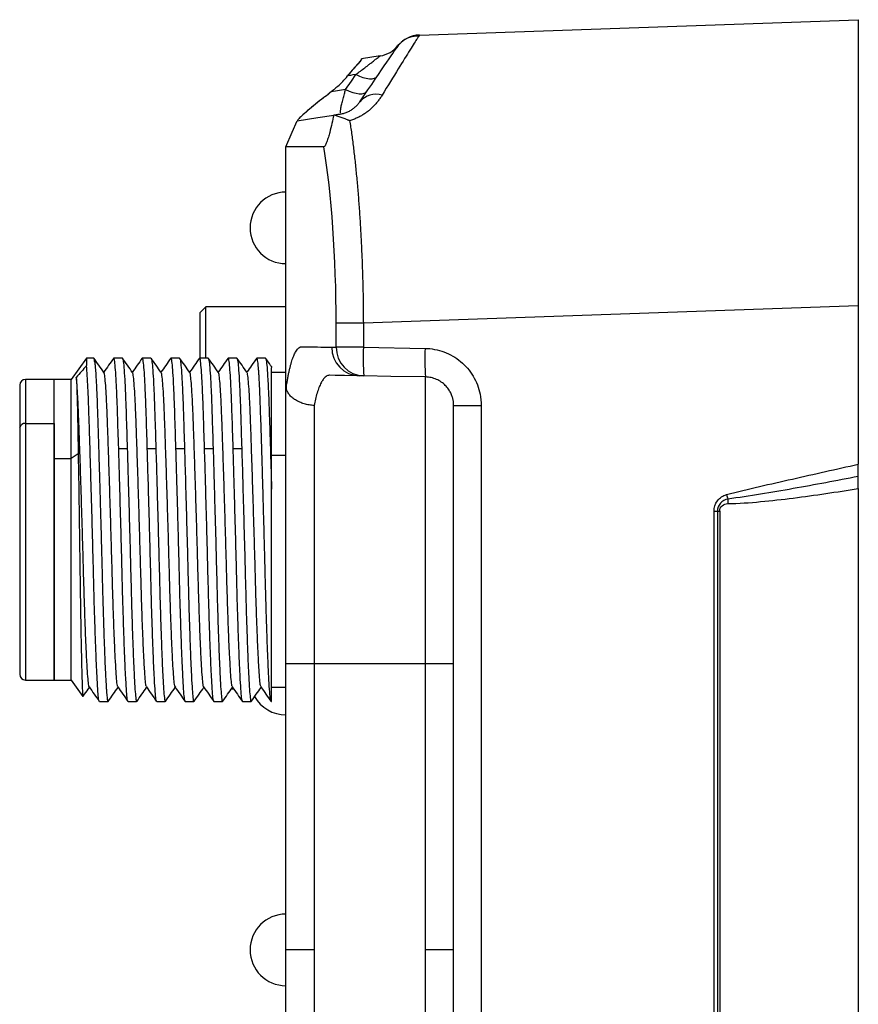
# Model space of a CAD drawing. Header units: millimetres. Extents: x 0 to 1380, y 0 to 297.
# Tile 29 of 60: x 554 to 584, y 161 to 195. Entities that reach past the tile are written whole.
import ezdxf

# ---------------------------------------------------------------- set-up
doc = ezdxf.new("R2010")
doc.units = ezdxf.units.MM

msp = doc.modelspace()

# ---------------------------------------------------------------- linework, layer by layer
at = {"color": 7, "linetype": 'Continuous', "lineweight": 25}
for p, q in [((568.28, 194.606), (583.612, 195.142)), ((583.612, 195.142), (583.612, 185.148)), ((568.28, 194.606), (568.235, 194.54)), ((567.497, 194.185), (567.528, 194.235)), ((566.251, 193.758), (566.255, 193.772)), ((566.251, 193.758), (566.255, 193.772)), ((566.907, 193.875), (566.255, 193.772)), ((564.01, 191.609), (564.012, 191.613)), ((564.021, 191.634), (564.022, 191.636)), ((563.612, 182.414), (563.612, 190.704)), ((560.812, 185.11), (560.612, 184.91)), ((560.812, 185.109), (560.612, 184.909)), ((560.812, 185.109), (560.612, 184.909)), ((563.612, 185.11), (560.812, 185.11)), ((563.612, 185.109), (560.812, 185.109)), ((563.612, 185.109), (560.812, 185.109)), ((560.812, 183.321), (560.812, 185.109)), ((583.612, 185.148), (566.318, 184.544)), ((583.612, 185.148), (583.612, 179.614)), ((560.612, 183.317), (560.612, 184.909)), ((565.367, 183.696), (565.367, 184.544)), ((566.318, 184.544), (565.367, 184.544)), ((566.318, 184.544), (566.318, 183.696)), ((566.318, 183.696), (565.367, 183.696)), ((566.318, 183.696), (568.473, 183.659)), ((556.646, 183.321), (556.11, 182.571)), ((556.897, 183.321), (556.646, 183.321)), ((556.646, 183.321), (556.646, 183.055)), ((557.897, 183.321), (557.597, 183.321)), ((558.897, 183.321), (558.597, 183.321)), ((559.897, 183.321), (559.597, 183.321)), ((560.897, 183.321), (560.597, 183.321)), ((561.897, 183.321), (561.597, 183.321)), ((562.897, 183.321), (562.597, 183.321)), ((557.246, 182.821), (557.241, 182.806)), ((561.247, 182.821), (561.241, 182.803)), ((563.612, 182.821), (563.11, 182.821)), ((554.31, 182.371), (554.31, 180.892)), ((555.51, 182.571), (554.51, 182.571)), ((556.11, 182.571), (555.51, 182.571)), ((555.51, 179.809), (555.51, 182.571)), ((555.51, 181.033), (555.51, 182.571)), ((556.11, 179.809), (556.11, 182.571)), ((569.473, 162.642), (569.473, 181.659)), ((569.473, 181.659), (570.439, 181.659)), ((570.439, 181.659), (570.439, 180.102)), ((554.51, 181.033), (555.51, 181.033)), ((555.51, 181.033), (555.51, 172.071)), ((554.31, 180.892), (554.31, 172.271)), ((556.354, 179.971), (556.11, 179.809)), ((557.769, 180.165), (558.068, 180.165)), ((558.769, 180.165), (559.068, 180.165)), ((559.769, 180.165), (560.068, 180.165)), ((560.769, 180.165), (561.068, 180.165)), ((561.769, 180.165), (562.068, 180.165)), ((570.439, 180.102), (570.439, 145.182)), ((555.51, 179.809), (556.11, 179.809)), ((555.51, 172.071), (555.51, 179.809)), ((556.11, 172.071), (556.11, 179.809)), ((563.11, 171.321), (563.11, 178.74)), ((583.612, 178.766), (583.612, 146.518)), ((578.57, 147.313), (578.57, 177.97)), ((578.691, 177.97), (578.768, 177.97)), ((578.691, 177.97), (578.691, 147.313)), ((578.768, 177.97), (578.768, 147.313)), ((564.595, 172.642), (563.612, 172.642)), ((563.612, 162.642), (563.612, 172.642)), ((566.113, 172.642), (564.595, 172.642)), ((564.595, 172.642), (564.595, 162.642)), ((568.491, 172.642), (566.113, 172.642)), ((569.473, 172.642), (568.491, 172.642)), ((568.491, 162.642), (568.491, 172.642)), ((554.51, 172.071), (555.51, 172.071)), ((555.51, 172.071), (556.11, 172.071)), ((556.11, 172.071), (556.52, 171.498)), ((559.753, 171.844), (559.743, 171.823)), ((561.707, 171.759), (561.787, 171.759)), ((563.11, 171.821), (563.612, 171.821)), ((557.097, 171.321), (557.397, 171.321)), ((558.097, 171.321), (558.397, 171.321)), ((559.097, 171.321), (559.397, 171.321)), ((560.097, 171.321), (560.397, 171.321)), ((561.097, 171.321), (561.397, 171.321)), ((562.097, 171.321), (562.397, 171.321)), ((563.097, 171.321), (563.11, 171.321)), ((564.595, 162.642), (563.612, 162.642)), ((563.612, 152.642), (563.612, 162.642)), ((564.595, 162.642), (564.595, 152.642)), ((568.491, 152.642), (568.491, 162.642)), ((569.473, 162.642), (568.491, 162.642)), ((569.473, 143.624), (569.473, 162.642))]:
    msp.add_line(p, q, dxfattribs=at)
at = {"color": 8, "linetype": 'Continuous', "lineweight": 25}
for p, q in [((565.331, 182.714), (565.14, 182.717)), ((554.51, 182.571), (554.51, 181.033)), ((554.51, 181.033), (554.51, 172.071)), ((563.11, 179.928), (563.612, 179.928))]:
    msp.add_line(p, q, dxfattribs=at)
at = {"color": 7, "linetype": 'Continuous', "lineweight": 25, "flags": 128}
for points in [[(565.699, 192.701), (565.899, 192.995), (566.057, 193.227)], [(565.872, 193.197), (565.813, 193.188), (565.766, 193.181)], [(566.057, 193.227), (565.953, 193.21), (565.872, 193.197)], [(565.699, 192.701), (565.418, 192.657), (565.197, 192.622)], [(565.699, 192.701), (565.827, 192.644), (565.95, 192.6), (566.065, 192.57), (566.17, 192.555), (566.263, 192.554), (566.341, 192.569), (566.402, 192.598), (566.445, 192.641)], [(563.612, 190.704), (563.835, 191.211), (564.01, 191.609)], [(564.01, 191.609), (564.723, 191.722), (565.283, 191.81)], [(564.938, 190.704), (564.195, 190.704), (563.612, 190.704)], [(565.211, 183.699), (565.299, 183.698), (565.367, 183.696)], [(566.179, 182.699), (565.66, 182.708), (565.331, 182.714)], [(566.335, 182.697), (566.248, 182.698), (566.179, 182.699)], [(568.491, 182.659), (567.284, 182.68), (566.335, 182.697)], [(568.491, 182.659), (568.491, 182.659)], [(578.57, 177.97), (578.586, 177.97), (578.601, 177.97), (578.616, 177.97), (578.631, 177.97), (578.646, 177.97), (578.661, 177.97), (578.676, 177.97), (578.691, 177.97)]]:
    msp.add_lwpolyline(points, dxfattribs=at)
at = {"color": 7, "linetype": 'Continuous', "lineweight": 25}
for centre, radius, start, end in [((568.314, 193.607), 1, 127.4728, 145.7087), ((568.306, 193.607), 1, 92, 141.0786), ((568.314, 193.607), 1, 92, 109.33), ((566.75, 194.863), 1, 279.0033, 321.0792), ((566.753, 191.812), 0.724, 72.4309, 140.4952), ((563.612, 187.868), 1.25, 90, 180), ((563.612, 187.868), 1.25, 90, 180), ((563.612, 187.868), 1.25, 180, 270), ((566.204, 183.691), 0.992, 179.5508, 268.5791), ((566.36, 183.689), 0.992, 179.551, 268.5789), ((573.498, 183.322), 7.19, 177.012, 184.9874), ((575.654, 183.284), 7.19, 177.012, 184.9874), ((554.51, 182.371), 0.2, 90, 180), ((554.485, 180.856), 0.179, 81.9501, 168.5781), ((592.575, 182.138), 14.033, 194.8143, 195.4751), ((588.131, 178.253), 9.08, 179.1129, 180.0987), ((554.51, 172.271), 0.2, 180, 270), ((563.612, 172.101), 1.25, 208.7399, 270), ((563.612, 162.642), 1.25, 90, 180), ((563.612, 162.642), 1.25, 180, 270)]:
    msp.add_arc(centre, radius, start, end, dxfattribs=at)
msp.add_ellipse((565.633, 194.47), major_axis=(0.815, 1.858), ratio=0.37951, start_param=3.806386, end_param=4.123412, dxfattribs=at)
at = {"color": 8, "linetype": 'Continuous', "lineweight": 25}
msp.add_open_spline([(568.235, 194.54), (568.225, 194.525), (568.192, 194.477), (567.959, 194.107), (567.561, 193.46), (567.171, 192.826), (566.972, 192.503)], degree=3, knots=[0, 0, 0, 0, 0.132647, 0.411445, 0.69969, 1, 1, 1, 1], dxfattribs=at)
at = {"color": 7, "linetype": 'Continuous', "lineweight": 25}
for points, knots in [([(568.254, 194.569), (568.145, 194.565), (567.928, 194.559), (567.735, 194.416), (567.639, 194.345)], [0, 0, 0, 0, 0.502551, 1, 1, 1, 1]), ([(566.251, 193.758), (566.246, 193.741), (566.222, 193.709), (566.155, 193.63), (566.113, 193.582), (565.975, 193.428), (565.869, 193.312), (565.766, 193.181)], [0, 0, 0, 0, 0.25, 0.25, 0.5, 0.5, 1, 1, 1, 1]), ([(566.251, 193.758), (566.241, 193.741), (566.217, 193.699), (566.068, 193.531), (565.899, 193.347), (565.786, 193.205), (565.766, 193.181)], [0, 0, 0, 0, 0.184174, 0.44737, 0.905208, 1, 1, 1, 1]), ([(566.057, 193.227), (566.097, 193.256), (566.19, 193.325), (566.334, 193.435), (566.468, 193.54), (566.59, 193.636), (566.697, 193.718), (566.793, 193.792), (566.861, 193.843), (566.9, 193.871), (566.905, 193.874), (566.907, 193.875)], [0, 0, 0, 0, 0.107321, 0.249406, 0.400324, 0.498614, 0.624464, 0.748626, 0.85076, 0.93408, 1, 1, 1, 1]), ([(566.057, 193.227), (566.138, 193.187), (566.222, 193.153), (566.383, 193.102), (566.461, 193.086), (566.597, 193.075), (566.656, 193.08), (566.749, 193.11), (566.782, 193.135), (566.804, 193.166)], [0, 0, 0, 0, 0.25, 0.25, 0.5, 0.5, 0.75, 0.75, 1, 1, 1, 1]), ([(565.426, 192.817), (565.384, 192.78), (565.307, 192.715), (565.231, 192.65), (565.197, 192.622)], [0, 0, 0, 0, 0.559985, 1, 1, 1, 1]), ([(565.519, 191.883), (565.519, 191.893), (565.518, 191.912), (565.521, 191.954), (565.526, 192.003), (565.535, 192.062), (565.547, 192.128), (565.569, 192.23), (565.605, 192.368), (565.652, 192.536), (565.684, 192.649), (565.699, 192.701)], [0, 0, 0, 0, 0.077757, 0.157848, 0.240022, 0.324251, 0.410652, 0.499447, 0.689912, 0.855684, 1, 1, 1, 1]), ([(564.941, 192.421), (564.838, 192.347), (564.74, 192.27), (564.553, 192.119), (564.463, 192.044), (564.294, 191.897), (564.214, 191.827), (564.115, 191.734), (564.086, 191.705), (564.039, 191.656), (564.022, 191.635), (564.017, 191.623)], [0, 0, 0, 0, 0.25, 0.25, 0.5, 0.5, 0.75, 0.75, 0.875, 0.875, 1, 1, 1, 1]), ([(564.941, 192.421), (564.741, 192.266), (564.458, 192.045), (564.177, 191.793), (564.05, 191.672), (564.026, 191.636), (564.017, 191.623)], [0, 0, 0, 0, 0.505099, 0.71826, 0.899402, 1, 1, 1, 1]), ([(565.197, 192.622), (565.151, 192.583), (565.067, 192.513), (564.98, 192.449), (564.941, 192.421)], [0, 0, 0, 0, 0.559985, 1, 1, 1, 1]), ([(566.972, 192.503), (566.948, 192.465), (566.901, 192.392), (566.821, 192.284), (566.736, 192.182), (566.645, 192.086), (566.548, 191.996), (566.445, 191.913), (566.336, 191.837), (566.221, 191.769), (566.1, 191.709), (565.973, 191.656), (565.884, 191.627), (565.839, 191.613)], [0, 0, 0, 0, 0.108927, 0.2128793, 0.3122057, 0.407306, 0.4986356, 0.5867085, 0.6720972, 0.7554298, 0.8373817, 0.9186626, 1, 1, 1, 1]), ([(565.525, 191.849), (565.547, 191.853), (565.591, 191.86), (565.655, 191.878), (565.717, 191.898), (565.777, 191.923), (565.835, 191.951), (565.89, 191.982), (565.942, 192.017), (565.992, 192.054), (566.039, 192.094), (566.083, 192.136), (566.123, 192.18), (566.161, 192.226), (566.183, 192.257), (566.194, 192.273)], [0, 0, 0, 0, 0.055449, 0.112433, 0.171713, 0.233971, 0.299794, 0.369678, 0.444041, 0.523228, 0.607524, 0.697168, 0.792357, 0.893254, 1, 1, 1, 1]), ([(565.283, 191.81), (565.264, 191.717), (565.243, 191.621), (565.197, 191.42), (565.172, 191.315), (565.128, 191.152), (565.113, 191.096), (565.078, 190.982), (565.06, 190.925), (565.019, 190.816), (564.997, 190.768), (564.961, 190.712), (564.948, 190.704), (564.938, 190.704)], [0, 0, 0, 0, 0.25, 0.25, 0.5, 0.5, 0.625, 0.625, 0.75, 0.75, 0.875, 0.875, 1, 1, 1, 1]), ([(565.285, 191.811), (565.307, 191.814), (565.35, 191.821), (565.412, 191.831), (565.465, 191.839), (565.501, 191.845), (565.52, 191.848), (565.525, 191.849)], [0, 0, 0, 0, 0.2481056, 0.5005135, 0.7510049, 0.9332691, 1, 1, 1, 1]), ([(565.839, 191.613), (565.836, 191.614), (565.829, 191.617), (565.816, 191.623), (565.794, 191.632), (565.749, 191.65), (565.661, 191.685), (565.541, 191.728), (565.406, 191.773), (565.325, 191.798), (565.285, 191.811)], [0, 0, 0, 0, 0.0155576, 0.0312547, 0.0626519, 0.1254179, 0.2507977, 0.5004377, 0.7487939, 1, 1, 1, 1]), ([(565.839, 191.613), (565.851, 191.54), (565.874, 191.393), (565.907, 191.164), (565.938, 190.93), (565.969, 190.69), (565.998, 190.444), (566.027, 190.194), (566.053, 189.939), (566.079, 189.679), (566.103, 189.415), (566.127, 189.147), (566.148, 188.875), (566.169, 188.6), (566.188, 188.321), (566.206, 188.04), (566.223, 187.756), (566.238, 187.47), (566.252, 187.182), (566.265, 186.893), (566.277, 186.601), (566.287, 186.309), (566.295, 186.015), (566.303, 185.721), (566.309, 185.427), (566.313, 185.132), (566.316, 184.838), (566.317, 184.642), (566.318, 184.544)], [0, 0, 0, 0, 0.039773, 0.079432, 0.118978, 0.158413, 0.197737, 0.236951, 0.276057, 0.315056, 0.353949, 0.392736, 0.43142, 0.470001, 0.50848, 0.546859, 0.585138, 0.62332, 0.661404, 0.699393, 0.737287, 0.775087, 0.812796, 0.850413, 0.887941, 0.925381, 0.962733, 1, 1, 1, 1]), ([(563.621, 182.275), (563.628, 182.327), (563.644, 182.429), (563.669, 182.574), (563.694, 182.711), (563.721, 182.839), (563.748, 182.959), (563.777, 183.071), (563.806, 183.174), (563.836, 183.268), (563.868, 183.355), (563.9, 183.432), (563.933, 183.502), (563.988, 183.6), (564.068, 183.695), (564.146, 183.719), (564.213, 183.716), (564.282, 183.716), (564.492, 183.711), (564.771, 183.707), (565.048, 183.702), (565.176, 183.7), (565.211, 183.699)], [0, 0, 0, 0, 0.021284, 0.042329, 0.063182, 0.083894, 0.104516, 0.125099, 0.145696, 0.166359, 0.187139, 0.208087, 0.229251, 0.250681, 0.311932, 0.375956, 0.390685, 0.432288, 0.500765, 0.769316, 0.935728, 1, 1, 1, 1]), ([(568.473, 183.659), (568.697, 183.655), (568.924, 183.612), (569.344, 183.457), (569.543, 183.341), (569.888, 183.055), (570.038, 182.881), (570.269, 182.497), (570.352, 182.282), (570.425, 181.93), (570.439, 181.794), (570.439, 181.659)], [0, 0, 0, 0, 0.217524, 0.217524, 0.435052, 0.435052, 0.652518, 0.652518, 0.869855, 0.869855, 1, 1, 1, 1]), ([(557.091, 171.339), (557.084, 171.356), (557.068, 171.392), (557.045, 171.652), (557.019, 172.069), (556.991, 172.644), (556.963, 173.346), (556.935, 174.167), (556.908, 175.071), (556.884, 176.047), (556.858, 177.05), (556.83, 178.07), (556.802, 179.059), (556.774, 180.008), (556.747, 180.873), (556.722, 181.641), (556.69, 182.47), (556.663, 182.827), (556.646, 183.055)], [0, 0, 0, 0, 0.049207, 0.108564, 0.169644, 0.228999, 0.290076, 0.349439, 0.410523, 0.469881, 0.530961, 0.590317, 0.651394, 0.710756, 0.77184, 0.8312, 0.892282, 1, 1, 1, 1]), ([(557.254, 182.815), (557.195, 182.9), (557.076, 183.069), (556.958, 183.238), (556.899, 183.322)], [0, 0, 0, 0, 0.499989, 1, 1, 1, 1]), ([(556.901, 183.317), (556.901, 183.317), (556.912, 183.34), (556.901, 183.218), (556.933, 183.171), (556.933, 183.171), (556.933, 183.171), (556.933, 183.171), (556.933, 183.171), (556.934, 183.171), (556.934, 183.171), (556.934, 183.17), (556.934, 183.169), (556.934, 183.167), (556.935, 183.162), (556.937, 183.143), (556.944, 183.075), (556.957, 182.932), (556.972, 182.713), (556.984, 182.501), (556.997, 182.239), (557.014, 181.861), (557.031, 181.349), (557.047, 180.863), (557.062, 180.391), (557.076, 179.91), (557.092, 179.373), (557.109, 178.795), (557.128, 178.116), (557.148, 177.39), (557.167, 176.675), (557.186, 175.959), (557.203, 175.261), (557.22, 174.669), (557.233, 174.24), (557.242, 173.936), (557.251, 173.666), (557.261, 173.406), (557.271, 173.137), (557.284, 172.801), (557.3, 172.446), (557.316, 172.121), (557.329, 171.897), (557.338, 171.769), (557.344, 171.684), (557.353, 171.565), (557.364, 171.447), (557.377, 171.366), (557.386, 171.332), (557.393, 171.32), (557.396, 171.322), (557.397, 171.322)], [0, 0, 0, 0, 0.001332, 0.063508, 0.063511, 0.063512, 0.063517, 0.063526, 0.06354, 0.063568, 0.063617, 0.063712, 0.0639, 0.06429, 0.065161, 0.067982, 0.077124, 0.109405, 0.141296, 0.164126, 0.180045, 0.220278, 0.264076, 0.296564, 0.319786, 0.35491, 0.383927, 0.413148, 0.45197, 0.494744, 0.529704, 0.566703, 0.610924, 0.646228, 0.670271, 0.689638, 0.704327, 0.723812, 0.743297, 0.762781, 0.801423, 0.833722, 0.859678, 0.879287, 0.88583, 0.897694, 0.937363, 0.95973, 0.979206, 0.995791, 1, 1, 1, 1]), ([(557.594, 183.321), (557.535, 183.236), (557.419, 183.071), (557.303, 182.906), (557.247, 182.825)], [0, 0, 0, 0, 0.511699, 1, 1, 1, 1]), ([(557.769, 180.165), (557.756, 180.575), (557.735, 181.269), (557.707, 182.056), (557.68, 182.614), (557.651, 183.028), (557.624, 183.261), (557.603, 183.351), (557.593, 183.311), (557.592, 183.305)], [0, 0, 0, 0, 0.217575, 0.36725, 0.521268, 0.67095, 0.824972, 0.97467, 1, 1, 1, 1]), ([(558.254, 182.815), (558.195, 182.9), (558.077, 183.069), (557.958, 183.238), (557.899, 183.322)], [0, 0, 0, 0, 0.499989, 1, 1, 1, 1]), ([(557.902, 183.305), (557.909, 183.292), (557.925, 183.262), (557.952, 183.011), (557.98, 182.604), (558.007, 182.036), (558.035, 181.254), (558.056, 180.564), (558.068, 180.165)], [0, 0, 0, 0, 0.13232, 0.290966, 0.45421, 0.612873, 0.776137, 1, 1, 1, 1]), ([(558.593, 183.32), (558.534, 183.235), (558.419, 183.071), (558.303, 182.906), (558.247, 182.825)], [0, 0, 0, 0, 0.512744, 1, 1, 1, 1]), ([(558.769, 180.165), (558.756, 180.575), (558.735, 181.269), (558.707, 182.056), (558.68, 182.614), (558.651, 183.027), (558.624, 183.261), (558.603, 183.351), (558.593, 183.31), (558.591, 183.303)], [0, 0, 0, 0, 0.2166874, 0.3657525, 0.5191428, 0.6682143, 0.8216085, 0.9706957, 1, 1, 1, 1]), ([(559.255, 182.814), (559.196, 182.899), (559.077, 183.068), (558.959, 183.237), (558.9, 183.321)], [0, 0, 0, 0, 0.499989, 1, 1, 1, 1]), ([(558.902, 183.303), (558.91, 183.289), (558.926, 183.258), (558.953, 183.007), (558.98, 182.598), (559.008, 182.028), (559.035, 181.247), (559.056, 180.56), (559.068, 180.165)], [0, 0, 0, 0, 0.1303479, 0.2897172, 0.4537112, 0.6131001, 0.7771104, 1, 1, 1, 1]), ([(559.592, 183.317), (559.533, 183.233), (559.418, 183.069), (559.303, 182.905), (559.247, 182.825)], [0, 0, 0, 0, 0.515683, 1, 1, 1, 1]), ([(559.769, 180.165), (559.756, 180.575), (559.735, 181.269), (559.707, 182.056), (559.68, 182.614), (559.651, 183.027), (559.624, 183.262), (559.602, 183.351), (559.592, 183.306), (559.589, 183.297)], [0, 0, 0, 0, 0.21462, 0.362263, 0.51419, 0.661839, 0.81377, 0.961435, 1, 1, 1, 1]), ([(560.256, 182.813), (560.197, 182.898), (560.078, 183.067), (559.96, 183.236), (559.9, 183.32)], [0, 0, 0, 0, 0.499989, 1, 1, 1, 1]), ([(559.903, 183.301), (559.91, 183.288), (559.926, 183.257), (559.953, 183.007), (559.98, 182.598), (560.008, 182.028), (560.035, 181.247), (560.056, 180.56), (560.068, 180.165)], [0, 0, 0, 0, 0.126895, 0.286897, 0.451542, 0.611564, 0.776225, 1, 1, 1, 1]), ([(560.594, 183.321), (560.535, 183.236), (560.419, 183.071), (560.304, 182.906), (560.247, 182.826)], [0, 0, 0, 0, 0.512087, 1, 1, 1, 1]), ([(560.769, 180.165), (560.756, 180.575), (560.735, 181.269), (560.707, 182.056), (560.68, 182.614), (560.651, 183.028), (560.624, 183.261), (560.603, 183.351), (560.593, 183.311), (560.592, 183.305)], [0, 0, 0, 0, 0.217437, 0.367017, 0.520938, 0.670525, 0.82445, 0.974053, 1, 1, 1, 1]), ([(561.256, 182.813), (561.197, 182.897), (561.079, 183.066), (560.96, 183.235), (560.901, 183.32)], [0, 0, 0, 0, 0.4999887, 1, 1, 1, 1]), ([(560.903, 183.3), (560.91, 183.286), (560.926, 183.256), (560.953, 183.007), (560.98, 182.598), (561.008, 182.028), (561.035, 181.247), (561.056, 180.56), (561.068, 180.165)], [0, 0, 0, 0, 0.12431, 0.284786, 0.449918, 0.610414, 0.775563, 1, 1, 1, 1]), ([(561.594, 183.32), (561.534, 183.236), (561.419, 183.071), (561.303, 182.906), (561.247, 182.826)], [0, 0, 0, 0, 0.512632, 1, 1, 1, 1]), ([(561.769, 180.165), (561.756, 180.575), (561.735, 181.269), (561.707, 182.056), (561.68, 182.614), (561.651, 183.027), (561.624, 183.261), (561.603, 183.351), (561.593, 183.31), (561.591, 183.303)], [0, 0, 0, 0, 0.2169019, 0.3661146, 0.5196568, 0.668876, 0.8224221, 0.9716568, 1, 1, 1, 1]), ([(562.257, 182.812), (562.197, 182.897), (562.079, 183.066), (561.96, 183.235), (561.901, 183.319)], [0, 0, 0, 0, 0.499989, 1, 1, 1, 1]), ([(561.904, 183.299), (561.911, 183.286), (561.926, 183.255), (561.953, 183.006), (561.98, 182.598), (562.008, 182.028), (562.035, 181.247), (562.056, 180.56), (562.068, 180.165)], [0, 0, 0, 0, 0.123034, 0.283744, 0.449117, 0.609846, 0.775236, 1, 1, 1, 1]), ([(562.592, 183.317), (562.533, 183.232), (562.418, 183.069), (562.303, 182.905), (562.247, 182.825)], [0, 0, 0, 0, 0.515796, 1, 1, 1, 1]), ([(563.091, 171.336), (563.09, 171.335), (563.079, 171.327), (563.059, 171.482), (563.034, 171.814), (563.007, 172.296), (562.98, 172.892), (562.952, 173.648), (562.925, 174.487), (562.905, 175.219), (562.891, 175.737), (562.883, 176.058), (562.875, 176.377), (562.864, 176.791), (562.852, 177.255), (562.837, 177.787), (562.824, 178.279), (562.809, 178.797), (562.794, 179.326), (562.777, 179.905), (562.759, 180.486), (562.742, 181.028), (562.726, 181.514), (562.71, 181.962), (562.695, 182.297), (562.683, 182.524), (562.674, 182.681), (562.666, 182.816), (562.656, 182.942), (562.647, 183.049), (562.637, 183.153), (562.625, 183.24), (562.614, 183.293), (562.605, 183.322), (562.599, 183.315), (562.597, 183.312)], [0, 0, 0, 0, 0.009394, 0.06842, 0.125655, 0.174812, 0.228006, 0.281202, 0.339505, 0.387588, 0.409077, 0.426765, 0.440652, 0.461419, 0.494072, 0.515318, 0.547181, 0.573864, 0.600548, 0.635923, 0.674489, 0.706999, 0.742383, 0.778257, 0.813448, 0.833191, 0.848624, 0.866561, 0.884353, 0.902145, 0.919937, 0.945958, 0.968669, 0.988072, 1, 1, 1, 1]), ([(563.128, 182.995), (563.112, 183.019), (563.036, 183.127), (562.961, 183.234), (562.901, 183.319)], [0, 0, 0, 0, 0.216557, 1, 1, 1, 1]), ([(562.904, 183.299), (562.911, 183.285), (562.926, 183.255), (562.953, 183.007), (562.98, 182.598), (563.008, 182.029), (563.032, 181.333), (563.058, 180.516), (563.084, 179.647), (563.102, 179.029), (563.11, 178.74)], [0, 0, 0, 0, 0.098128, 0.227118, 0.359852, 0.488858, 0.621604, 0.750594, 0.883325, 1, 1, 1, 1]), ([(557.739, 171.846), (557.736, 171.848), (557.723, 171.853), (557.704, 172.022), (557.678, 172.351), (557.651, 172.827), (557.622, 173.433), (557.595, 174.145), (557.567, 174.954), (557.543, 175.823), (557.517, 176.742), (557.49, 177.667), (557.462, 178.592), (557.434, 179.473), (557.406, 180.301), (557.381, 181.038), (557.356, 181.674), (557.329, 182.182), (557.301, 182.552), (557.275, 182.771), (557.259, 182.795), (557.252, 182.805)], [0, 0, 0, 0, 0.020052, 0.07601, 0.130312, 0.186189, 0.240526, 0.296441, 0.350867, 0.406881, 0.461184, 0.517064, 0.571343, 0.627193, 0.681637, 0.737669, 0.791952, 0.847805, 0.902106, 0.957979, 1, 1, 1, 1]), ([(558.741, 171.842), (558.735, 171.851), (558.72, 171.871), (558.698, 172.085), (558.672, 172.448), (558.644, 172.959), (558.616, 173.586), (558.588, 174.326), (558.561, 175.145), (558.537, 176.035), (558.511, 176.952), (558.483, 177.888), (558.455, 178.799), (558.427, 179.675), (558.4, 180.477), (558.375, 181.198), (558.35, 181.802), (558.322, 182.285), (558.294, 182.615), (558.271, 182.792), (558.257, 182.797), (558.252, 182.798)], [0, 0, 0, 0, 0.038248, 0.092432, 0.148189, 0.202282, 0.257936, 0.312037, 0.367698, 0.421948, 0.477782, 0.531894, 0.587571, 0.64162, 0.697224, 0.751459, 0.807275, 0.861397, 0.917084, 0.971191, 1, 1, 1, 1]), ([(559.741, 171.832), (559.733, 171.853), (559.716, 171.898), (559.693, 172.155), (559.665, 172.556), (559.638, 173.092), (559.609, 173.754), (559.582, 174.511), (559.555, 175.354), (559.531, 176.244), (559.504, 177.173), (559.477, 178.099), (559.448, 179.011), (559.421, 179.868), (559.394, 180.66), (559.37, 181.349), (559.343, 181.928), (559.316, 182.376), (559.288, 182.671), (559.266, 182.812), (559.255, 182.804), (559.253, 182.803)], [0, 0, 0, 0, 0.0495167, 0.1052954, 0.1595556, 0.2153863, 0.2697782, 0.3257555, 0.3799507, 0.4357122, 0.4899639, 0.5457884, 0.6001555, 0.6561063, 0.7103812, 0.7662343, 0.8204592, 0.8762561, 0.9305391, 0.9863976, 1, 1, 1, 1]), ([(560.739, 171.833), (560.738, 171.833), (560.728, 171.825), (560.712, 171.955), (560.686, 172.233), (560.659, 172.67), (560.631, 173.238), (560.603, 173.918), (560.575, 174.702), (560.55, 175.553), (560.525, 176.462), (560.498, 177.385), (560.47, 178.316), (560.442, 179.21), (560.414, 180.06), (560.388, 180.824), (560.364, 181.496), (560.337, 182.041), (560.309, 182.462), (560.281, 182.714), (560.262, 182.83), (560.254, 182.816), (560.254, 182.816)], [0, 0, 0, 0, 0.003233, 0.059486, 0.113997, 0.17009, 0.224592, 0.280671, 0.335332, 0.391586, 0.446104, 0.502199, 0.556724, 0.612824, 0.667454, 0.72367, 0.778269, 0.834453, 0.888977, 0.945077, 0.99964, 1, 1, 1, 1]), ([(561.741, 171.844), (561.738, 171.844), (561.725, 171.843), (561.706, 172.005), (561.68, 172.321), (561.652, 172.794), (561.624, 173.386), (561.596, 174.096), (561.569, 174.891), (561.544, 175.764), (561.519, 176.673), (561.492, 177.608), (561.464, 178.527), (561.435, 179.42), (561.408, 180.245), (561.382, 180.994), (561.358, 181.632), (561.331, 182.154), (561.303, 182.53), (561.277, 182.759), (561.261, 182.788), (561.254, 182.8)], [0, 0, 0, 0, 0.021411, 0.075893, 0.131967, 0.186311, 0.242227, 0.296517, 0.35237, 0.406799, 0.462813, 0.517165, 0.57309, 0.627479, 0.683446, 0.737765, 0.793657, 0.848006, 0.903928, 0.958397, 1, 1, 1, 1]), ([(562.741, 171.843), (562.736, 171.849), (562.721, 171.865), (562.7, 172.065), (562.674, 172.42), (562.646, 172.918), (562.618, 173.545), (562.59, 174.273), (562.563, 175.095), (562.539, 175.972), (562.513, 176.896), (562.485, 177.822), (562.457, 178.743), (562.429, 179.615), (562.402, 180.431), (562.377, 181.152), (562.352, 181.768), (562.324, 182.255), (562.296, 182.598), (562.273, 182.783), (562.259, 182.793), (562.254, 182.796)], [0, 0, 0, 0, 0.033381, 0.089325, 0.143704, 0.199662, 0.254135, 0.310192, 0.364642, 0.420677, 0.475041, 0.530984, 0.585367, 0.641328, 0.695823, 0.751907, 0.80627, 0.862209, 0.91655, 0.972463, 1, 1, 1, 1]), ([(563.11, 178.74), (563.11, 179.237), (563.11, 180.228), (563.11, 181.47), (563.11, 182.397), (563.11, 182.944), (563.11, 182.971), (563.11, 182.983)], [0, 0, 0, 0, 0.2104826, 0.4193751, 0.6283478, 0.8377492, 1, 1, 1, 1]), ([(565.14, 182.717), (565.127, 182.717), (565.077, 182.717), (564.999, 182.675), (564.912, 182.577), (564.838, 182.454), (564.768, 182.298), (564.702, 182.104), (564.644, 181.894), (564.611, 181.738), (564.595, 181.663)], [0, 0, 0, 0, 0.064417, 0.250541, 0.384379, 0.500826, 0.636088, 0.76495, 0.886236, 1, 1, 1, 1]), ([(556.74, 171.839), (556.739, 171.837), (556.728, 171.829), (556.71, 171.968), (556.685, 172.257), (556.657, 172.707), (556.629, 173.278), (556.601, 173.973), (556.574, 174.754), (556.548, 175.617), (556.524, 176.519), (556.496, 177.453), (556.468, 178.375), (556.44, 179.276), (556.412, 180.113), (556.386, 180.877), (556.362, 181.534), (556.335, 182.075), (556.311, 182.438), (556.295, 182.585), (556.289, 182.642)], [0, 0, 0, 0, 0.011895, 0.070491, 0.130796, 0.189293, 0.249482, 0.307998, 0.368205, 0.42669, 0.486869, 0.545365, 0.605554, 0.664167, 0.724486, 0.782898, 0.842998, 0.901488, 0.961676, 1, 1, 1, 1]), ([(556.289, 182.642), (556.295, 182.553), (556.3, 182.426), (556.312, 182.1), (556.318, 181.903), (556.326, 181.562), (556.328, 181.44), (556.333, 181.181), (556.336, 181.043), (556.344, 180.613), (556.349, 180.304), (556.354, 179.971)], [0, 0, 0, 0, 0.25, 0.25, 0.5, 0.5, 0.625, 0.625, 0.75, 0.75, 1, 1, 1, 1]), ([(563.612, 182.414), (563.612, 182.396), (563.612, 182.378), (563.613, 182.343), (563.614, 182.325), (563.617, 182.296), (563.619, 182.284), (563.621, 182.275)], [0, 0, 0, 0, 0.352584, 0.352584, 0.718165, 0.718165, 1, 1, 1, 1]), ([(563.612, 172.642), (563.612, 173.061), (563.612, 173.9), (563.612, 175.159), (563.612, 176.417), (563.612, 177.589), (563.612, 178.591), (563.612, 179.343), (563.612, 179.849), (563.612, 180.161), (563.612, 180.359), (563.612, 180.525), (563.612, 180.688), (563.612, 180.848), (563.612, 181.005), (563.612, 181.159), (563.612, 181.31), (563.612, 181.459), (563.612, 181.604), (563.612, 181.747), (563.612, 181.886), (563.612, 182.023), (563.612, 182.157), (563.612, 182.288), (563.612, 182.372), (563.612, 182.414)], [0, 0, 0, 0, 0.125251, 0.250501, 0.375752, 0.501003, 0.600287, 0.675097, 0.725439, 0.751341, 0.768329, 0.785138, 0.801795, 0.818326, 0.83476, 0.851124, 0.867448, 0.883759, 0.900088, 0.916462, 0.932911, 0.949461, 0.966142, 0.982979, 1, 1, 1, 1]), ([(569.473, 181.659), (569.473, 181.689), (569.471, 181.755), (569.455, 181.861), (569.424, 181.979), (569.371, 182.107), (569.292, 182.241), (569.183, 182.371), (569.043, 182.488), (568.876, 182.581), (568.689, 182.644), (568.557, 182.654), (568.491, 182.659)], [0, 0, 0, 0, 0.0586105, 0.1269543, 0.2055563, 0.2947046, 0.3942875, 0.5036193, 0.621299, 0.7451713, 0.8724479, 1, 1, 1, 1]), ([(568.491, 172.642), (568.491, 174.118), (568.491, 175.594), (568.491, 177.808), (568.491, 178.546), (568.491, 179.376), (568.491, 179.468), (568.491, 179.584), (568.491, 179.607), (568.491, 179.653), (568.491, 179.676), (568.491, 179.745), (568.491, 179.792), (568.491, 180.022), (568.491, 180.204), (568.491, 180.474), (568.491, 180.564), (568.491, 180.739), (568.491, 180.824), (568.491, 181.075), (568.491, 181.234), (568.491, 181.462), (568.491, 181.536), (568.491, 181.677), (568.491, 181.744), (568.491, 181.937), (568.491, 182.054), (568.491, 182.26), (568.491, 182.347), (568.491, 182.492), (568.491, 182.549), (568.491, 182.629), (568.491, 182.652), (568.491, 182.658), (568.491, 182.659), (568.491, 182.659), (568.491, 182.659), (568.491, 182.659), (568.491, 182.659), (568.491, 182.659), (568.491, 182.659), (568.491, 182.659), (568.491, 182.659), (568.491, 182.659), (568.491, 182.659), (568.491, 182.659), (568.491, 182.659), (568.491, 182.659)], [0, 0, 0, 0, 0.2475248, 0.2475248, 0.3712871, 0.3712871, 0.3867574, 0.3867574, 0.390625, 0.390625, 0.3944926, 0.3944926, 0.4022277, 0.4022277, 0.4331683, 0.4331683, 0.4486386, 0.4486386, 0.4641089, 0.4641089, 0.4950495, 0.4950495, 0.5105198, 0.5105198, 0.5259901, 0.5259901, 0.5569307, 0.5569307, 0.5878713, 0.5878713, 0.6188119, 0.6188119, 0.6497525, 0.6497525, 0.65362, 0.65362, 0.6574876, 0.6574876, 0.6652228, 0.6652228, 0.6806931, 0.6806931, 0.7425743, 0.7425743, 0.990099, 0.990099, 0.9901246, 0.9901246, 0.9901246, 0.9901246]), ([(564.595, 181.663), (564.566, 181.665), (564.509, 181.669), (564.422, 181.681), (564.334, 181.699), (564.222, 181.728), (564.088, 181.778), (563.946, 181.853), (563.823, 181.943), (563.725, 182.045), (563.653, 182.157), (563.631, 182.236), (563.621, 182.275)], [0, 0, 0, 0, 0.059853, 0.121592, 0.185061, 0.250067, 0.370682, 0.499888, 0.621392, 0.746715, 0.873688, 1, 1, 1, 1]), ([(564.595, 181.663), (564.595, 181.659), (564.595, 181.655), (564.595, 181.578), (564.595, 181.503), (564.595, 181.27), (564.595, 181.107), (564.595, 180.851), (564.595, 180.763), (564.595, 180.584), (564.595, 180.493), (564.595, 180.216), (564.595, 180.03), (564.595, 179.795), (564.595, 179.748), (564.595, 179.677), (564.595, 179.653), (564.595, 179.607), (564.595, 179.584), (564.595, 179.468), (564.595, 179.376), (564.595, 178.546), (564.595, 177.808), (564.595, 175.594), (564.595, 174.118), (564.595, 172.642)], [0, 0, 0, 0, 0.0008881, 0.0008881, 0.0163584, 0.0163584, 0.047299, 0.047299, 0.0627693, 0.0627693, 0.0782396, 0.0782396, 0.1091802, 0.1091802, 0.1169153, 0.1169153, 0.1207829, 0.1207829, 0.1246505, 0.1246505, 0.1401208, 0.1401208, 0.2638831, 0.2638831, 0.5114079, 0.5114079, 0.5114079, 0.5114079]), ([(556.354, 179.971), (556.361, 179.59), (556.372, 178.927), (556.387, 177.886), (556.401, 176.941), (556.414, 175.993), (556.426, 175.087), (556.44, 174.23), (556.454, 173.457), (556.468, 172.78), (556.482, 172.231), (556.495, 171.818), (556.507, 171.575), (556.517, 171.474), (556.523, 171.507), (556.524, 171.513)], [0, 0, 0, 0, 0.105142, 0.182768, 0.262645, 0.340212, 0.420009, 0.498098, 0.578379, 0.657733, 0.739395, 0.818629, 0.900153, 0.97966, 1, 1, 1, 1]), ([(558.089, 171.345), (558.083, 171.36), (558.068, 171.396), (558.045, 171.652), (558.019, 172.068), (557.991, 172.644), (557.963, 173.346), (557.935, 174.167), (557.908, 175.071), (557.884, 176.047), (557.858, 177.05), (557.83, 178.069), (557.8, 179.129), (557.78, 179.802), (557.769, 180.165)], [0, 0, 0, 0, 0.063502, 0.146046, 0.230987, 0.313528, 0.398464, 0.481015, 0.565961, 0.648507, 0.733447, 0.81599, 0.900925, 1, 1, 1, 1]), ([(558.068, 180.165), (558.08, 179.785), (558.1, 179.103), (558.13, 178.024), (558.158, 177.014), (558.185, 176.002), (558.209, 175.038), (558.236, 174.129), (558.263, 173.319), (558.291, 172.616), (558.319, 172.053), (558.346, 171.63), (558.371, 171.393), (558.388, 171.293), (558.397, 171.322), (558.397, 171.322)], [0, 0, 0, 0, 0.101092, 0.181666, 0.264577, 0.345151, 0.428062, 0.508627, 0.591528, 0.672096, 0.754998, 0.835574, 0.918484, 0.99905, 1, 1, 1, 1]), ([(559.092, 171.337), (559.084, 171.353), (559.068, 171.39), (559.045, 171.651), (559.019, 172.069), (558.991, 172.644), (558.963, 173.346), (558.935, 174.167), (558.908, 175.071), (558.884, 176.047), (558.858, 177.05), (558.83, 178.069), (558.8, 179.129), (558.78, 179.802), (558.769, 180.165)], [0, 0, 0, 0, 0.070294, 0.15224, 0.236564, 0.318507, 0.402827, 0.48478, 0.569109, 0.651057, 0.735381, 0.817325, 0.901644, 1, 1, 1, 1]), ([(559.068, 180.165), (559.08, 179.785), (559.1, 179.103), (559.13, 178.024), (559.158, 177.014), (559.185, 176.002), (559.209, 175.038), (559.236, 174.129), (559.263, 173.319), (559.291, 172.616), (559.319, 172.053), (559.346, 171.63), (559.371, 171.393), (559.388, 171.293), (559.397, 171.322), (559.397, 171.322)], [0, 0, 0, 0, 0.101092, 0.181666, 0.264577, 0.345151, 0.428062, 0.508627, 0.591528, 0.672096, 0.754998, 0.835574, 0.918484, 0.99905, 1, 1, 1, 1]), ([(560.091, 171.339), (560.084, 171.355), (560.068, 171.391), (560.045, 171.652), (560.019, 172.069), (559.991, 172.644), (559.963, 173.346), (559.935, 174.167), (559.908, 175.071), (559.884, 176.047), (559.858, 177.05), (559.83, 178.069), (559.8, 179.129), (559.78, 179.802), (559.769, 180.165)], [0, 0, 0, 0, 0.068621, 0.150715, 0.235191, 0.317281, 0.401752, 0.483853, 0.568334, 0.650429, 0.734905, 0.816996, 0.901467, 1, 1, 1, 1]), ([(560.068, 180.165), (560.08, 179.785), (560.1, 179.103), (560.13, 178.024), (560.158, 177.014), (560.185, 176.002), (560.209, 175.038), (560.236, 174.129), (560.263, 173.319), (560.291, 172.616), (560.319, 172.053), (560.346, 171.63), (560.371, 171.393), (560.388, 171.293), (560.397, 171.322), (560.397, 171.322)], [0, 0, 0, 0, 0.101092, 0.181666, 0.264577, 0.345151, 0.428062, 0.508627, 0.591528, 0.672096, 0.754998, 0.835574, 0.918484, 0.99905, 1, 1, 1, 1]), ([(561.089, 171.345), (561.083, 171.361), (561.068, 171.396), (561.045, 171.652), (561.019, 172.068), (560.991, 172.644), (560.963, 173.346), (560.935, 174.167), (560.908, 175.071), (560.884, 176.047), (560.857, 177.05), (560.83, 178.069), (560.8, 179.129), (560.78, 179.802), (560.769, 180.165)], [0, 0, 0, 0, 0.0633042, 0.1458663, 0.2308245, 0.3133829, 0.3983369, 0.4809059, 0.5658693, 0.648433, 0.7333913, 0.8159511, 0.9009043, 1, 1, 1, 1]), ([(561.068, 180.165), (561.08, 179.785), (561.1, 179.103), (561.13, 178.024), (561.158, 177.014), (561.185, 176.002), (561.209, 175.038), (561.236, 174.129), (561.263, 173.319), (561.291, 172.616), (561.319, 172.053), (561.346, 171.63), (561.371, 171.393), (561.388, 171.293), (561.397, 171.322), (561.397, 171.322)], [0, 0, 0, 0, 0.101092, 0.181666, 0.264577, 0.345151, 0.428062, 0.508627, 0.591528, 0.672096, 0.754998, 0.835574, 0.918484, 0.99905, 1, 1, 1, 1]), ([(562.092, 171.337), (562.084, 171.354), (562.068, 171.39), (562.045, 171.651), (562.019, 172.069), (561.991, 172.644), (561.963, 173.346), (561.935, 174.167), (561.908, 175.071), (561.884, 176.047), (561.857, 177.05), (561.83, 178.069), (561.8, 179.129), (561.78, 179.802), (561.769, 180.165)], [0, 0, 0, 0, 0.069951, 0.151927, 0.236283, 0.318255, 0.402606, 0.484589, 0.56895, 0.650928, 0.735283, 0.817257, 0.901607, 1, 1, 1, 1]), ([(562.068, 180.165), (562.08, 179.785), (562.1, 179.103), (562.13, 178.024), (562.158, 177.014), (562.185, 176.002), (562.209, 175.038), (562.236, 174.129), (562.263, 173.319), (562.291, 172.616), (562.319, 172.053), (562.346, 171.63), (562.371, 171.393), (562.388, 171.293), (562.397, 171.322), (562.397, 171.322)], [0, 0, 0, 0, 0.101092, 0.181666, 0.264577, 0.345151, 0.428062, 0.508627, 0.591528, 0.672096, 0.754998, 0.835574, 0.918484, 0.99905, 1, 1, 1, 1]), ([(579.009, 178.55), (579.39, 178.651), (579.773, 178.741), (580.54, 178.92), (580.924, 179.007), (582.076, 179.268), (582.844, 179.44), (583.612, 179.614)], [0, 0, 0, 0, 0.25, 0.25, 0.5, 0.5, 1, 1, 1, 1]), ([(583.612, 179.183), (582.855, 179.034), (582.097, 178.892), (580.957, 178.691), (580.577, 178.626), (579.815, 178.503), (579.434, 178.444), (579.051, 178.394)], [0, 0, 0, 0, 0.5, 0.5, 0.75, 0.75, 1, 1, 1, 1]), ([(578.57, 177.97), (578.57, 178.102), (578.612, 178.23), (578.77, 178.44), (578.883, 178.517), (579.009, 178.55)], [0, 0, 0, 0, 0.5, 0.5, 1, 1, 1, 1]), ([(579.05, 178.238), (579.434, 178.238), (579.816, 178.268), (580.579, 178.338), (580.96, 178.381), (582.099, 178.525), (582.857, 178.639), (583.612, 178.766)], [0, 0, 0, 0, 0.25, 0.25, 0.5, 0.5, 1, 1, 1, 1]), ([(579.051, 178.394), (578.951, 178.376), (578.86, 178.324), (578.728, 178.17), (578.691, 178.072), (578.691, 177.97)], [0, 0, 0, 0, 0.5, 0.5, 1, 1, 1, 1]), ([(578.768, 177.97), (578.768, 178.043), (578.801, 178.113), (578.907, 178.21), (578.978, 178.238), (579.05, 178.238)], [0, 0, 0, 0, 0.5, 0.5, 1, 1, 1, 1]), ([(556.531, 171.508), (556.547, 171.531), (556.619, 171.634), (556.691, 171.736), (556.747, 171.816)], [0, 0, 0, 0, 0.22154, 1, 1, 1, 1]), ([(556.738, 171.829), (556.797, 171.745), (556.916, 171.576), (557.034, 171.407), (557.093, 171.322)], [0, 0, 0, 0, 0.499986, 1, 1, 1, 1]), ([(557.401, 171.323), (557.46, 171.407), (557.576, 171.572), (557.691, 171.736), (557.747, 171.816)], [0, 0, 0, 0, 0.513512, 1, 1, 1, 1]), ([(557.736, 171.832), (557.796, 171.747), (557.914, 171.578), (558.033, 171.409), (558.092, 171.325)], [0, 0, 0, 0, 0.499991, 1, 1, 1, 1]), ([(558.401, 171.322), (558.46, 171.406), (558.575, 171.571), (558.691, 171.736), (558.747, 171.816)], [0, 0, 0, 0, 0.512973, 1, 1, 1, 1]), ([(558.739, 171.828), (558.798, 171.744), (558.916, 171.575), (559.035, 171.406), (559.094, 171.321)], [0, 0, 0, 0, 0.499993, 1, 1, 1, 1]), ([(559.4, 171.321), (559.459, 171.406), (559.575, 171.571), (559.691, 171.736), (559.747, 171.816)], [0, 0, 0, 0, 0.512099, 1, 1, 1, 1]), ([(559.738, 171.829), (559.797, 171.744), (559.916, 171.575), (560.034, 171.406), (560.094, 171.322)], [0, 0, 0, 0, 0.499993, 1, 1, 1, 1]), ([(560.4, 171.32), (560.459, 171.405), (560.575, 171.57), (560.691, 171.736), (560.747, 171.817)], [0, 0, 0, 0, 0.511102, 1, 1, 1, 1]), ([(560.736, 171.832), (560.796, 171.747), (560.914, 171.578), (561.033, 171.409), (561.092, 171.325)], [0, 0, 0, 0, 0.499981, 1, 1, 1, 1]), ([(561.399, 171.32), (561.458, 171.404), (561.574, 171.57), (561.69, 171.735), (561.747, 171.816)], [0, 0, 0, 0, 0.510682, 1, 1, 1, 1]), ([(561.739, 171.828), (561.798, 171.744), (561.916, 171.575), (562.035, 171.406), (562.094, 171.321)], [0, 0, 0, 0, 0.499988, 1, 1, 1, 1]), ([(562.399, 171.32), (562.458, 171.404), (562.574, 171.57), (562.69, 171.735), (562.747, 171.816)], [0, 0, 0, 0, 0.510223, 1, 1, 1, 1]), ([(562.738, 171.829), (562.798, 171.744), (562.916, 171.575), (563.035, 171.406), (563.094, 171.322)], [0, 0, 0, 0, 0.499986, 1, 1, 1, 1])]:
    msp.add_open_spline(points, degree=3, knots=knots, dxfattribs=at)
for points in [[(566.194, 192.273), (566.989, 193.438), (567.488, 194.17), (567.488, 194.17)], [(566.251, 193.758), (566.254, 193.767), (566.255, 193.772), (566.255, 193.772)], [(565.197, 192.622), (565.115, 192.551), (565.029, 192.484), (564.941, 192.421)], [(565.283, 191.81), (565.284, 191.81), (565.284, 191.811), (565.285, 191.811)], [(565.367, 184.544), (565.367, 186.836), (565.211, 189.059), (564.938, 190.704)], [(556.646, 183.054), (556.527, 182.921), (556.408, 182.783), (556.289, 182.642)], [(583.612, 179.183), (583.612, 179.278), (583.612, 179.443), (583.612, 179.614)], [(583.612, 178.766), (583.612, 178.932), (583.612, 179.092), (583.612, 179.183)]]:
    msp.add_open_spline(points, degree=3, dxfattribs=at)

doc.saveas('drawing.dxf')
